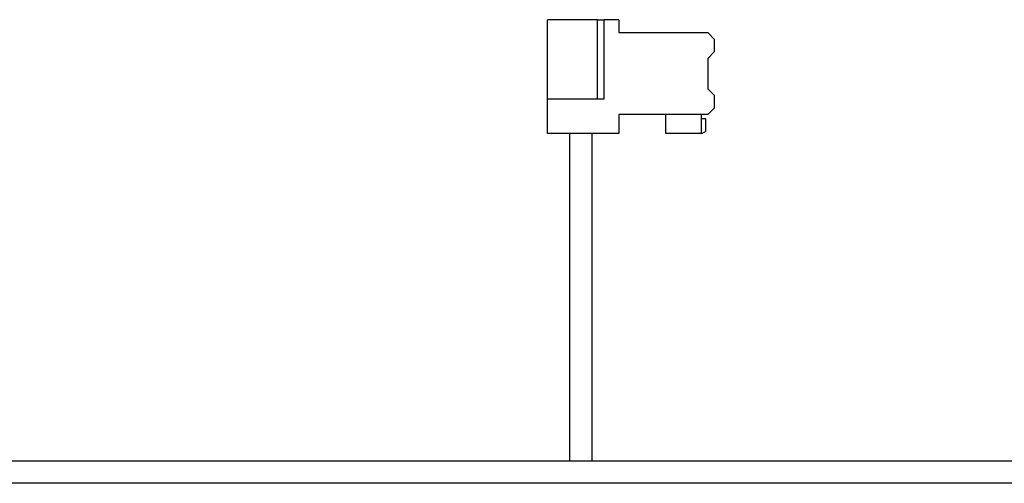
# Model space of a CAD drawing. Header units: millimetres. Extents: x 0 to 4200, y 0 to 2970.
# Tile 32 of 75: x 1624 to 1689, y 2718 to 2749. Entities that reach past the tile are written whole.
import ezdxf

# ---------------------------------------------------------------- set-up
doc = ezdxf.new("R2010")
doc.units = ezdxf.units.MM
doc.header["$LTSCALE"] = 10

msp = doc.modelspace()

# ---------------------------------------------------------------- linework, layer by layer
at = {"color": 7, "linetype": 'Continuous', "lineweight": 25}
for p, q in [((1659.086, 2743.369), (1659.086, 2748.589)), ((1662.376, 2748.589), (1659.086, 2748.589)), ((1662.376, 2743.369), (1662.376, 2748.589)), ((1662.376, 2748.589), (1662.826, 2748.589)), ((1662.826, 2743.369), (1662.826, 2748.589)), ((1663.786, 2748.589), (1662.826, 2748.589)), ((1663.786, 2748.589), (1663.786, 2747.739)), ((1663.786, 2747.739), (1669.636, 2747.739)), ((1670.086, 2747.289), (1669.636, 2747.739)), ((1670.086, 2746.489), (1670.086, 2747.289)), ((1669.636, 2746.039), (1670.086, 2746.489)), ((1669.636, 2746.039), (1669.636, 2744.039)), ((1670.086, 2743.589), (1669.636, 2744.039)), ((1659.086, 2741.089), (1659.086, 2743.369)), ((1659.086, 2743.369), (1662.826, 2743.369)), ((1670.086, 2742.789), (1670.086, 2743.589)), ((1669.636, 2742.339), (1670.086, 2742.789)), ((1669.636, 2742.339), (1663.786, 2742.339)), ((1663.786, 2742.339), (1663.786, 2741.089)), ((1666.886, 2741.089), (1666.886, 2742.339)), ((1669.236, 2741.089), (1669.236, 2742.339)), ((1669.236, 2742.089), (1669.486, 2742.089)), ((1669.486, 2742.089), (1669.486, 2741.233)), ((1663.786, 2741.089), (1659.086, 2741.089)), ((1660.536, 2741.089), (1660.536, 2719.537)), ((1662.036, 2719.537), (1662.036, 2741.089)), ((1669.236, 2741.089), (1666.886, 2741.089)), ((1669.236, 2741.089), (1669.486, 2741.233)), ((1472.807, 2719.537), (2065.107, 2719.537)), ((2067.184, 2718.069), (1470.293, 2718.069))]:
    msp.add_line(p, q, dxfattribs=at)

doc.saveas('drawing.dxf')
